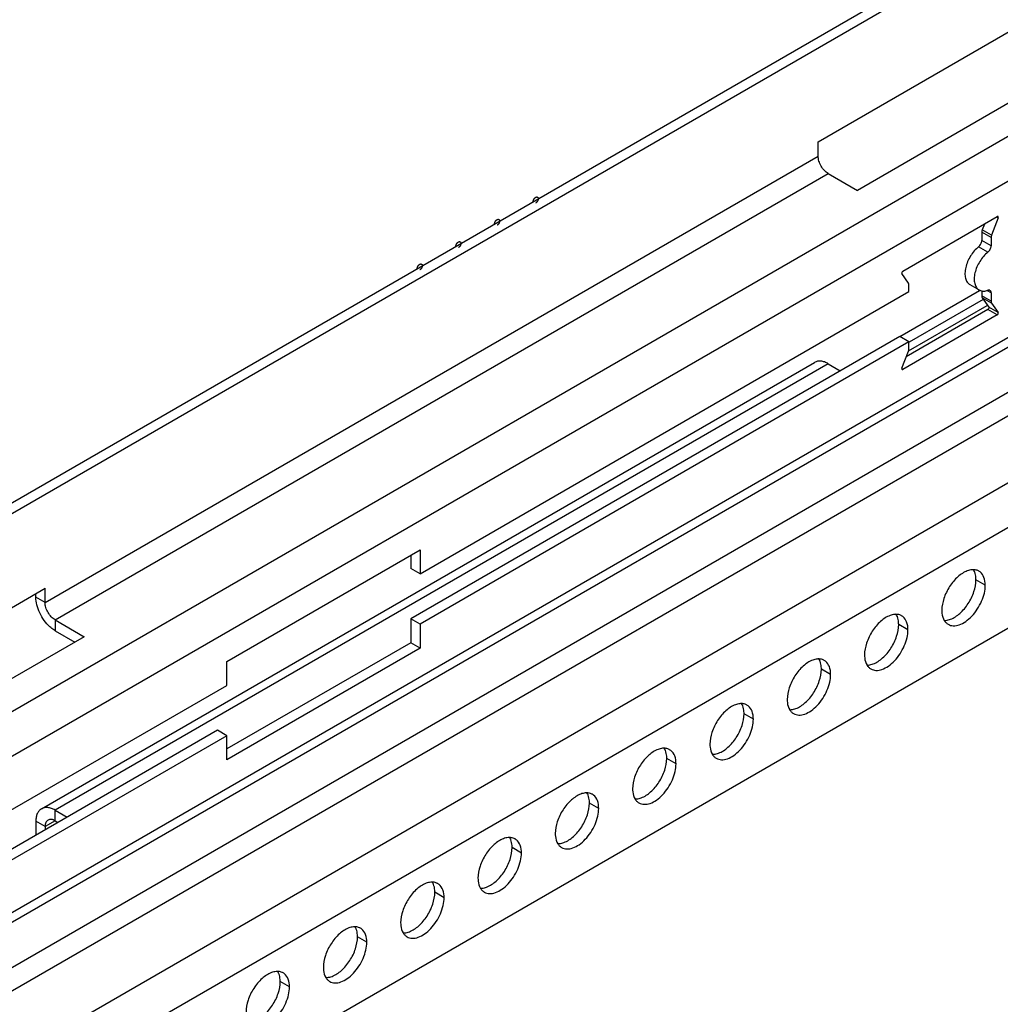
# Model space of a CAD drawing. Header units: inches. Extents: x 6 to 353, y 6 to 228.
# Tile 253 of 256: x 320.42 to 324.9, y 177.37 to 181.87. Entities that reach past the tile are written whole.
import ezdxf

# ---------------------------------------------------------------- set-up
doc = ezdxf.new("R2010")
doc.units = ezdxf.units.IN
doc.header["$LTSCALE"] = 19.946667
doc.header["$MEASUREMENT"] = 0
doc.layers.get('0').update_dxf_attribs({"linetype": 'CONTINUOUS'})
doc.layers.add('03_ALL_AXES', color=7, linetype='CONTINUOUS')

msp = doc.modelspace()

# ---------------------------------------------------------------- linework, layer by layer
at = {"color": 7, "linetype": 'Continuous'}
for p, q in [((319.4689, 179.1331), (330.7465, 185.6442)), ((319.4689, 179.0841), (330.7889, 185.6197)), ((331.1885, 184.9424), (319.4689, 178.1762)), ((331.2768, 184.7893), (319.4689, 177.9721)), ((331.2768, 184.0749), (319.4689, 177.2576)), ((319.4689, 177.2154), (331.251, 184.0177)), ((330.8773, 183.5927), (319.4689, 177.0061)), ((330.9233, 183.5131), (319.4689, 176.9)), ((319.4689, 176.5938), (331.1885, 183.36)), ((319.4689, 176.3897), (331.2768, 183.207)), ((319.4689, 175.93), (331.1885, 182.6962)), ((324.0686, 181.3095), (324.9525, 181.8198)), ((325.1316, 181.598), (324.2477, 181.0877)), ((324.0686, 181.2441), (324.0686, 181.3095)), ((320.5331, 179.2029), (324.0686, 181.2441)), ((320.5791, 179.1233), (324.1146, 181.1645)), ((324.1146, 181.1645), (324.2477, 181.0877)), ((324.8067, 180.6285), (324.4423, 180.4181)), ((324.8235, 180.5892), (324.4847, 180.3936)), ((324.4809, 180.3535), (324.842, 180.5619)), ((320.5166, 178.2599), (324.0521, 180.3012)), ((324.1146, 180.295), (320.5791, 178.2537)), ((324.1146, 180.295), (324.1697, 180.2631)), ((321.364, 178.9335), (322.2478, 179.4438)), ((322.2054, 179.4193), (322.2054, 179.3585)), ((322.2478, 179.4438), (322.2478, 179.334)), ((322.2478, 179.334), (322.2054, 179.3585)), ((319.6492, 178.7579), (320.5331, 179.2682)), ((320.4907, 179.2274), (320.4907, 179.2438)), ((320.5331, 179.2029), (320.5331, 179.2682)), ((320.5331, 179.2029), (320.4907, 179.2274)), ((320.5791, 179.1233), (320.5791, 179.0743)), ((320.5791, 179.1233), (320.7122, 179.0465)), ((322.2054, 179.129), (322.2054, 179.0192)), ((322.2478, 179.1045), (322.2054, 179.129)), ((322.2478, 179.1045), (322.2478, 178.9947)), ((320.5791, 179.0743), (320.6697, 179.022)), ((320.7122, 179.0465), (319.8283, 178.5362)), ((322.2054, 179.0192), (321.364, 178.5334)), ((322.2478, 178.9947), (322.2054, 179.0192)), ((322.2478, 178.9947), (321.364, 178.4844)), ((321.364, 178.8237), (321.364, 178.9335)), ((319.4689, 177.7296), (321.364, 178.8237)), ((321.3215, 178.6187), (319.4689, 177.5491)), ((321.364, 178.5942), (321.3215, 178.6187)), ((321.364, 178.5942), (319.4689, 177.5001)), ((321.364, 178.4844), (321.364, 178.5942)), ((320.5791, 178.2048), (320.5791, 178.2537)), ((320.5791, 178.2537), (320.6342, 178.2219)), ((320.4907, 178.2027), (320.4907, 178.139)), ((320.5331, 178.1782), (320.4907, 178.2027)), ((320.5791, 178.2048), (320.5331, 178.1782)), ((320.5791, 178.2048), (320.5918, 178.1974)), ((320.5331, 178.1782), (320.5331, 178.1635))]:
    msp.add_line(p, q, dxfattribs=at)
for points, knots in [([(324.1146, 181.1645), (324.1081, 181.1683), (324.0957, 181.1787), (324.0813, 181.1984), (324.0714, 181.2207), (324.0686, 181.2366), (324.0686, 181.2441)], [0, 0, 0, 0, 0.237222, 0.499999, 0.762776, 1, 1, 1, 1]), ([(322.7654, 181.0364), (322.7655, 181.0368), (322.7655, 181.0375), (322.7656, 181.0384), (322.7656, 181.039), (322.7658, 181.0397), (322.766, 181.0404), (322.7661, 181.0411), (322.7663, 181.0418), (322.7666, 181.0425), (322.7668, 181.0433), (322.7671, 181.044), (322.7673, 181.0447), (322.7677, 181.0454), (322.768, 181.0461), (322.7684, 181.0468), (322.7687, 181.0475), (322.7692, 181.0482), (322.7696, 181.0488), (322.77, 181.0495), (322.7704, 181.0501), (322.7709, 181.0507), (322.7714, 181.0513), (322.7719, 181.0519), (322.7724, 181.0525), (322.7729, 181.0529), (322.7734, 181.0534), (322.774, 181.0539), (322.7745, 181.0544), (322.7751, 181.0548), (322.7758, 181.0553), (322.7764, 181.0557), (322.7767, 181.056)], [0, 0, 0, 0, 0.0625, 0.09375, 0.125, 0.15625, 0.1875, 0.21875, 0.25, 0.28125, 0.3125, 0.34375, 0.375, 0.40625, 0.4375, 0.46875, 0.5, 0.53125, 0.5625, 0.59375, 0.625, 0.65625, 0.6875, 0.71875, 0.75, 0.78125, 0.8125, 0.84375, 0.875, 0.90625, 0.9375, 1, 1, 1, 1]), ([(322.7767, 181.056), (322.7771, 181.0561), (322.7777, 181.0564), (322.7784, 181.0567), (322.7789, 181.057), (322.7795, 181.0571), (322.78, 181.0572), (322.7804, 181.0573), (322.7808, 181.0574), (322.7811, 181.0575), (322.7813, 181.0574), (322.7816, 181.0574), (322.782, 181.0574), (322.7824, 181.0574), (322.7828, 181.0574), (322.783, 181.0574), (322.7832, 181.0573), (322.7835, 181.0572), (322.7839, 181.0571), (322.7842, 181.0569), (322.7845, 181.0568), (322.7848, 181.0568), (322.7849, 181.0566), (322.7852, 181.0564), (322.7854, 181.0562), (322.7857, 181.0559), (322.786, 181.0557), (322.7862, 181.0556), (322.7863, 181.0554), (322.7865, 181.0551), (322.7867, 181.0548), (322.7869, 181.0544), (322.7871, 181.0541), (322.7872, 181.054), (322.7873, 181.0537), (322.7874, 181.0533), (322.7875, 181.0529), (322.7876, 181.0525), (322.7877, 181.0521), (322.7878, 181.0519), (322.7879, 181.0516), (322.7879, 181.0512), (322.788, 181.0504), (322.788, 181.0498), (322.7881, 181.0494)], [0, 0, 0, 0, 0.0625, 0.09375, 0.125, 0.15625, 0.1875, 0.21875, 0.234375, 0.25, 0.265625, 0.28125, 0.3125, 0.34375, 0.359375, 0.375, 0.390625, 0.40625, 0.4375, 0.46875, 0.484375, 0.5, 0.515625, 0.53125, 0.5625, 0.59375, 0.609375, 0.625, 0.640625, 0.65625, 0.6875, 0.71875, 0.734375, 0.75, 0.765625, 0.78125, 0.8125, 0.84375, 0.859375, 0.875, 0.890625, 0.90625, 0.9375, 1, 1, 1, 1]), ([(322.7881, 181.0494), (322.788, 181.049), (322.788, 181.0483), (322.7879, 181.0474), (322.7879, 181.0468), (322.7877, 181.0461), (322.7875, 181.0454), (322.7874, 181.0447), (322.7872, 181.044), (322.7869, 181.0432), (322.7867, 181.0425), (322.7864, 181.0418), (322.7862, 181.0411), (322.7858, 181.0404), (322.7855, 181.0397), (322.7851, 181.039), (322.7848, 181.0383), (322.7843, 181.0376), (322.7839, 181.037), (322.7835, 181.0363), (322.7831, 181.0356), (322.7825, 181.0351), (322.7821, 181.0345), (322.7816, 181.0339), (322.7811, 181.0333), (322.7806, 181.0329), (322.78, 181.0324), (322.7795, 181.0319), (322.779, 181.0313), (322.7784, 181.031), (322.7777, 181.0305), (322.7771, 181.0301), (322.7767, 181.0298)], [0, 0, 0, 0, 0.0625, 0.09375, 0.125, 0.15625, 0.1875, 0.21875, 0.25, 0.28125, 0.3125, 0.34375, 0.375, 0.40625, 0.4375, 0.46875, 0.5, 0.53125, 0.5625, 0.59375, 0.625, 0.65625, 0.6875, 0.71875, 0.75, 0.78125, 0.8125, 0.84375, 0.875, 0.90625, 0.9375, 1, 1, 1, 1]), ([(322.5887, 180.9343), (322.5887, 180.9347), (322.5887, 180.9354), (322.5888, 180.9363), (322.5888, 180.9369), (322.589, 180.9377), (322.5892, 180.9384), (322.5894, 180.9391), (322.5895, 180.9398), (322.5898, 180.9405), (322.59, 180.9412), (322.5903, 180.9419), (322.5905, 180.9426), (322.5909, 180.9433), (322.5913, 180.944), (322.5916, 180.9447), (322.5919, 180.9455), (322.5924, 180.9461), (322.5928, 180.9468), (322.5933, 180.9474), (322.5937, 180.9481), (322.5942, 180.9486), (322.5946, 180.9492), (322.5951, 180.9498), (322.5956, 180.9504), (322.5962, 180.9509), (322.5967, 180.9514), (322.5972, 180.9518), (322.5977, 180.9524), (322.5983, 180.9527), (322.599, 180.9533), (322.5996, 180.9536), (322.6, 180.9539)], [0, 0, 0, 0, 0.0625, 0.09375, 0.125, 0.15625, 0.1875, 0.21875, 0.25, 0.28125, 0.3125, 0.34375, 0.375, 0.40625, 0.4375, 0.46875, 0.5, 0.53125, 0.5625, 0.59375, 0.625, 0.65625, 0.6875, 0.71875, 0.75, 0.78125, 0.8125, 0.84375, 0.875, 0.90625, 0.9375, 1, 1, 1, 1]), ([(322.6, 180.9539), (322.6003, 180.9541), (322.6009, 180.9543), (322.6016, 180.9546), (322.6022, 180.955), (322.6027, 180.955), (322.6032, 180.9552), (322.6037, 180.9553), (322.604, 180.9553), (322.6043, 180.9554), (322.6045, 180.9554), (322.6048, 180.9554), (322.6053, 180.9554), (322.6057, 180.9553), (322.606, 180.9553), (322.6062, 180.9553), (322.6064, 180.9552), (322.6067, 180.9551), (322.6071, 180.955), (322.6075, 180.9549), (322.6077, 180.9548), (322.608, 180.9547), (322.6081, 180.9545), (322.6084, 180.9544), (322.6087, 180.9541), (322.609, 180.9539), (322.6092, 180.9537), (322.6094, 180.9535), (322.6095, 180.9533), (322.6097, 180.953), (322.6099, 180.9527), (322.6101, 180.9524), (322.6103, 180.9521), (322.6104, 180.9519), (322.6105, 180.9516), (322.6106, 180.9513), (322.6107, 180.9508), (322.6109, 180.9504), (322.611, 180.9501), (322.6111, 180.9498), (322.6111, 180.9495), (322.6111, 180.9491), (322.6112, 180.9484), (322.6112, 180.9478), (322.6113, 180.9474)], [0, 0, 0, 0, 0.0625, 0.09375, 0.125, 0.15625, 0.1875, 0.21875, 0.234375, 0.25, 0.265625, 0.28125, 0.3125, 0.34375, 0.359375, 0.375, 0.390625, 0.40625, 0.4375, 0.46875, 0.484375, 0.5, 0.515625, 0.53125, 0.5625, 0.59375, 0.609375, 0.625, 0.640625, 0.65625, 0.6875, 0.71875, 0.734375, 0.75, 0.765625, 0.78125, 0.8125, 0.84375, 0.859375, 0.875, 0.890625, 0.90625, 0.9375, 1, 1, 1, 1]), ([(322.6113, 180.9474), (322.6112, 180.9469), (322.6112, 180.9463), (322.6111, 180.9454), (322.6111, 180.9447), (322.6109, 180.944), (322.6108, 180.9433), (322.6106, 180.9426), (322.6105, 180.9419), (322.6102, 180.9412), (322.6099, 180.9405), (322.6096, 180.9398), (322.6094, 180.939), (322.609, 180.9383), (322.6087, 180.9376), (322.6083, 180.9369), (322.608, 180.9362), (322.6075, 180.9356), (322.6071, 180.9349), (322.6067, 180.9343), (322.6063, 180.9336), (322.6058, 180.933), (322.6053, 180.9324), (322.6048, 180.9319), (322.6043, 180.9313), (322.6038, 180.9308), (322.6033, 180.9303), (322.6027, 180.9298), (322.6022, 180.9293), (322.6016, 180.9289), (322.6009, 180.9284), (322.6003, 180.928), (322.6, 180.9278)], [0, 0, 0, 0, 0.0625, 0.09375, 0.125, 0.15625, 0.1875, 0.21875, 0.25, 0.28125, 0.3125, 0.34375, 0.375, 0.40625, 0.4375, 0.46875, 0.5, 0.53125, 0.5625, 0.59375, 0.625, 0.65625, 0.6875, 0.71875, 0.75, 0.78125, 0.8125, 0.84375, 0.875, 0.90625, 0.9375, 1, 1, 1, 1]), ([(322.4119, 180.8322), (322.4119, 180.8327), (322.412, 180.8333), (322.412, 180.8342), (322.4121, 180.8349), (322.4123, 180.8356), (322.4124, 180.8363), (322.4126, 180.837), (322.4127, 180.8377), (322.413, 180.8384), (322.4132, 180.8391), (322.4135, 180.8398), (322.4137, 180.8406), (322.4141, 180.8413), (322.4145, 180.842), (322.4148, 180.8427), (322.4152, 180.8434), (322.4156, 180.844), (322.416, 180.8447), (322.4165, 180.8453), (322.4169, 180.846), (322.4174, 180.8466), (322.4179, 180.8472), (322.4184, 180.8477), (322.4188, 180.8483), (322.4194, 180.8488), (322.4199, 180.8493), (322.4204, 180.8498), (322.4209, 180.8503), (322.4215, 180.8507), (322.4223, 180.8512), (322.4228, 180.8516), (322.4232, 180.8518)], [0, 0, 0, 0, 0.0625, 0.09375, 0.125, 0.15625, 0.1875, 0.21875, 0.25, 0.28125, 0.3125, 0.34375, 0.375, 0.40625, 0.4375, 0.46875, 0.5, 0.53125, 0.5625, 0.59375, 0.625, 0.65625, 0.6875, 0.71875, 0.75, 0.78125, 0.8125, 0.84375, 0.875, 0.90625, 0.9375, 1, 1, 1, 1]), ([(322.4232, 180.8518), (322.4236, 180.852), (322.4241, 180.8523), (322.4248, 180.8526), (322.4254, 180.8529), (322.4259, 180.853), (322.4264, 180.8531), (322.4269, 180.8532), (322.4272, 180.8533), (322.4275, 180.8534), (322.4277, 180.8533), (322.4281, 180.8533), (322.4285, 180.8533), (322.4289, 180.8533), (322.4292, 180.8533), (322.4295, 180.8533), (322.4297, 180.8532), (322.43, 180.8531), (322.4303, 180.8529), (322.4307, 180.8528), (322.431, 180.8527), (322.4312, 180.8526), (322.4314, 180.8525), (322.4316, 180.8523), (322.4319, 180.852), (322.4322, 180.8518), (322.4324, 180.8516), (322.4326, 180.8515), (322.4327, 180.8513), (322.4329, 180.851), (322.4331, 180.8506), (322.4333, 180.8503), (322.4335, 180.85), (322.4337, 180.8498), (322.4337, 180.8496), (322.4338, 180.8492), (322.434, 180.8488), (322.4341, 180.8484), (322.4342, 180.848), (322.4343, 180.8478), (322.4343, 180.8474), (322.4343, 180.847), (322.4344, 180.8463), (322.4345, 180.8457), (322.4345, 180.8453)], [0, 0, 0, 0, 0.0625, 0.09375, 0.125, 0.15625, 0.1875, 0.21875, 0.234375, 0.25, 0.265625, 0.28125, 0.3125, 0.34375, 0.359375, 0.375, 0.390625, 0.40625, 0.4375, 0.46875, 0.484375, 0.5, 0.515625, 0.53125, 0.5625, 0.59375, 0.609375, 0.625, 0.640625, 0.65625, 0.6875, 0.71875, 0.734375, 0.75, 0.765625, 0.78125, 0.8125, 0.84375, 0.859375, 0.875, 0.890625, 0.90625, 0.9375, 1, 1, 1, 1]), ([(322.4345, 180.8453), (322.4345, 180.8449), (322.4344, 180.8442), (322.4343, 180.8433), (322.4343, 180.8426), (322.4341, 180.8419), (322.434, 180.8412), (322.4338, 180.8405), (322.4337, 180.8398), (322.4334, 180.8391), (322.4331, 180.8384), (322.4329, 180.8377), (322.4326, 180.837), (322.4323, 180.8363), (322.4319, 180.8356), (322.4315, 180.8349), (322.4312, 180.8341), (322.4308, 180.8335), (322.4303, 180.8328), (322.4299, 180.8322), (322.4295, 180.8315), (322.429, 180.831), (322.4285, 180.8304), (322.428, 180.8298), (322.4276, 180.8292), (322.427, 180.8287), (322.4265, 180.8282), (322.426, 180.8278), (322.4254, 180.8272), (322.4249, 180.8269), (322.4241, 180.8263), (322.4236, 180.826), (322.4232, 180.8257)], [0, 0, 0, 0, 0.0625, 0.09375, 0.125, 0.15625, 0.1875, 0.21875, 0.25, 0.28125, 0.3125, 0.34375, 0.375, 0.40625, 0.4375, 0.46875, 0.5, 0.53125, 0.5625, 0.59375, 0.625, 0.65625, 0.6875, 0.71875, 0.75, 0.78125, 0.8125, 0.84375, 0.875, 0.90625, 0.9375, 1, 1, 1, 1]), ([(322.2351, 180.7302), (322.2351, 180.7306), (322.2352, 180.7313), (322.2353, 180.7322), (322.2353, 180.7328), (322.2355, 180.7335), (322.2356, 180.7342), (322.2358, 180.7349), (322.2359, 180.7356), (322.2362, 180.7364), (322.2365, 180.7371), (322.2367, 180.7378), (322.237, 180.7385), (322.2374, 180.7392), (322.2377, 180.7399), (322.2381, 180.7406), (322.2384, 180.7413), (322.2388, 180.742), (322.2393, 180.7426), (322.2397, 180.7433), (322.2401, 180.7439), (322.2406, 180.7445), (322.2411, 180.7451), (322.2416, 180.7457), (322.2421, 180.7463), (322.2426, 180.7467), (322.2431, 180.7472), (322.2437, 180.7477), (322.2442, 180.7483), (322.2447, 180.7486), (322.2455, 180.7491), (322.246, 180.7495), (322.2464, 180.7498)], [0, 0, 0, 0, 0.0625, 0.09375, 0.125, 0.15625, 0.1875, 0.21875, 0.25, 0.28125, 0.3125, 0.34375, 0.375, 0.40625, 0.4375, 0.46875, 0.5, 0.53125, 0.5625, 0.59375, 0.625, 0.65625, 0.6875, 0.71875, 0.75, 0.78125, 0.8125, 0.84375, 0.875, 0.90625, 0.9375, 1, 1, 1, 1]), ([(322.2464, 180.7498), (322.2468, 180.7499), (322.2473, 180.7502), (322.2481, 180.7505), (322.2486, 180.7508), (322.2491, 180.7509), (322.2497, 180.751), (322.2501, 180.7511), (322.2505, 180.7512), (322.2507, 180.7513), (322.251, 180.7513), (322.2513, 180.7513), (322.2517, 180.7512), (322.2521, 180.7512), (322.2524, 180.7512), (322.2527, 180.7512), (322.2529, 180.7511), (322.2532, 180.751), (322.2535, 180.7509), (322.2539, 180.7508), (322.2542, 180.7506), (322.2544, 180.7506), (322.2546, 180.7504), (322.2548, 180.7502), (322.2551, 180.75), (322.2554, 180.7497), (322.2556, 180.7495), (322.2558, 180.7494), (322.2559, 180.7492), (322.2561, 180.7489), (322.2563, 180.7486), (322.2566, 180.7482), (322.2567, 180.748), (322.2569, 180.7478), (322.2569, 180.7475), (322.2571, 180.7472), (322.2572, 180.7467), (322.2573, 180.7463), (322.2574, 180.7459), (322.2575, 180.7457), (322.2575, 180.7454), (322.2576, 180.745), (322.2576, 180.7443), (322.2577, 180.7436), (322.2577, 180.7432)], [0, 0, 0, 0, 0.0625, 0.09375, 0.125, 0.15625, 0.1875, 0.21875, 0.234375, 0.25, 0.265625, 0.28125, 0.3125, 0.34375, 0.359375, 0.375, 0.390625, 0.40625, 0.4375, 0.46875, 0.484375, 0.5, 0.515625, 0.53125, 0.5625, 0.59375, 0.609375, 0.625, 0.640625, 0.65625, 0.6875, 0.71875, 0.734375, 0.75, 0.765625, 0.78125, 0.8125, 0.84375, 0.859375, 0.875, 0.890625, 0.90625, 0.9375, 1, 1, 1, 1]), ([(322.2577, 180.7432), (322.2577, 180.7428), (322.2576, 180.7421), (322.2576, 180.7412), (322.2575, 180.7406), (322.2573, 180.7399), (322.2572, 180.7392), (322.257, 180.7385), (322.2569, 180.7378), (322.2566, 180.7371), (322.2564, 180.7363), (322.2561, 180.7356), (322.2559, 180.7349), (322.2555, 180.7342), (322.2551, 180.7335), (322.2548, 180.7328), (322.2544, 180.7321), (322.254, 180.7314), (322.2536, 180.7308), (322.2531, 180.7301), (322.2527, 180.7295), (322.2522, 180.7289), (322.2517, 180.7283), (322.2512, 180.7277), (322.2508, 180.7271), (322.2502, 180.7267), (322.2497, 180.7262), (322.2492, 180.7257), (322.2487, 180.7252), (322.2481, 180.7248), (322.2473, 180.7243), (322.2468, 180.7239), (322.2464, 180.7236)], [0, 0, 0, 0, 0.0625, 0.09375, 0.125, 0.15625, 0.1875, 0.21875, 0.25, 0.28125, 0.3125, 0.34375, 0.375, 0.40625, 0.4375, 0.46875, 0.5, 0.53125, 0.5625, 0.59375, 0.625, 0.65625, 0.6875, 0.71875, 0.75, 0.78125, 0.8125, 0.84375, 0.875, 0.90625, 0.9375, 1, 1, 1, 1]), ([(324.1146, 180.295), (324.1091, 180.2981), (324.0982, 180.3033), (324.0814, 180.3074), (324.0657, 180.307), (324.0562, 180.3035), (324.0521, 180.3011)], [0, 0, 0, 0, 0.289537, 0.549107, 0.782244, 1, 1, 1, 1]), ([(320.5553, 179.0918), (320.5358, 179.1093), (320.5122, 179.1425), (320.4943, 179.1906), (320.4907, 179.2156), (320.4907, 179.2274)], [0, 0, 0, 0, 0.513232, 0.76865, 1, 1, 1, 1]), ([(320.5791, 179.1233), (320.5725, 179.1271), (320.5602, 179.1375), (320.5458, 179.1572), (320.5359, 179.1795), (320.5331, 179.1954), (320.5331, 179.2029)], [0, 0, 0, 0, 0.237222, 0.499999, 0.762776, 1, 1, 1, 1]), ([(320.5791, 179.0743), (320.577, 179.0755), (320.5687, 179.0807), (320.5609, 179.0868), (320.5553, 179.0918)], [0, 0, 0, 0, 0.238551, 1, 1, 1, 1]), ([(320.5166, 178.2599), (320.5124, 178.2575), (320.5047, 178.2511), (320.4965, 178.2376), (320.4916, 178.2211), (320.4907, 178.209), (320.4907, 178.2027)], [0, 0, 0, 0, 0.217755, 0.450891, 0.710462, 1, 1, 1, 1]), ([(320.5791, 178.2537), (320.5736, 178.2569), (320.5627, 178.2621), (320.5459, 178.2662), (320.5302, 178.2658), (320.5207, 178.2623), (320.5166, 178.2599)], [0, 0, 0, 0, 0.289537, 0.549107, 0.782244, 1, 1, 1, 1]), ([(320.5466, 178.208), (320.5422, 178.2054), (320.5346, 178.196), (320.5331, 178.1844), (320.5331, 178.1782)], [0, 0, 0, 0, 0.449242, 1, 1, 1, 1]), ([(320.5791, 178.2048), (320.5737, 178.2079), (320.5629, 178.2123), (320.551, 178.2105), (320.5466, 178.208)], [0, 0, 0, 0, 0.550756, 1, 1, 1, 1])]:
    msp.add_open_spline(points, degree=3, knots=knots, dxfattribs=at)
at = {"layer": '03_ALL_AXES', "color": 7, "linetype": 'Continuous'}
for p, q in [((324.4554, 180.7179), (324.8875, 180.9674)), ((324.8917, 180.9613), (324.8615, 180.8834)), ((324.8917, 180.9613), (324.8859, 180.9646)), ((324.8291, 180.9337), (324.8191, 180.9079)), ((324.8615, 180.8834), (324.8191, 180.9079)), ((324.8167, 180.8963), (324.8167, 180.8585)), ((324.8592, 180.8718), (324.8167, 180.8963)), ((324.8592, 180.834), (324.8167, 180.8585)), ((324.8592, 180.8718), (324.8592, 180.834)), ((324.8448, 180.8056), (324.8024, 180.8301)), ((324.4813, 180.6639), (324.4511, 180.7069)), ((324.4837, 180.6248), (324.4837, 180.6551)), ((324.7622, 180.6566), (324.8047, 180.6321)), ((322.2478, 179.334), (324.4837, 180.6248)), ((324.8167, 180.6283), (324.8167, 180.6056)), ((324.8592, 180.5811), (324.8167, 180.6056)), ((324.8191, 180.5968), (324.8493, 180.5538)), ((324.8615, 180.5723), (324.8191, 180.5968)), ((324.8592, 180.619), (324.8433, 180.6282)), ((324.8592, 180.619), (324.8592, 180.5811)), ((324.845, 180.5428), (324.4713, 180.327)), ((324.8875, 180.5183), (324.845, 180.5428)), ((324.8917, 180.5293), (324.8493, 180.5538)), ((324.8615, 180.5723), (324.8917, 180.5293)), ((324.8875, 180.5183), (324.4554, 180.2688)), ((324.4413, 180.4199), (322.2054, 179.129)), ((324.4837, 180.3954), (324.4413, 180.4199)), ((324.4837, 180.3954), (322.2478, 179.1045)), ((324.4837, 180.3644), (324.4837, 180.3954)), ((324.4511, 180.2749), (324.4813, 180.3528)), ((324.4554, 180.2688), (324.4529, 180.2703)), ((324.8327, 179.2823), (324.7902, 179.3068)), ((324.4791, 179.0782), (324.4367, 179.1027)), ((324.1255, 178.8741), (324.0831, 178.8985)), ((323.772, 178.6699), (323.7296, 178.6944)), ((323.4184, 178.4658), (323.376, 178.4903)), ((323.0649, 178.2617), (323.0225, 178.2862)), ((322.7113, 178.0576), (322.6689, 178.0821)), ((322.3578, 177.8534), (322.3154, 177.8779)), ((322.0042, 177.6493), (321.9618, 177.6738)), ((321.6507, 177.4452), (321.6083, 177.4697))]:
    msp.add_line(p, q, dxfattribs=at)
for centre, radius, start, end in [((324.8498, 180.6231), 0.00844, 60.0807, 73.5625), ((324.8243, 180.6686), 0.0416, 259.2722, 264.0905), ((324.7778, 179.2947), 0.0585, 84.9317, 89.9013), ((324.78, 179.3058), 0.0471, 51.4033, 60.0287), ((324.4243, 179.0905), 0.0585, 84.9317, 89.9013), ((324.4264, 179.1016), 0.0471, 51.4033, 60.0287), ((324.6866, 179.1441), 0.0471, 231.4033, 240.0287), ((324.0707, 178.8864), 0.0585, 84.9317, 89.9013), ((324.0729, 178.8975), 0.0471, 51.4033, 60.0287), ((324.3331, 178.94), 0.0471, 231.4033, 240.0287), ((323.7171, 178.6823), 0.0585, 84.9317, 89.9013), ((323.7193, 178.6934), 0.0471, 51.4033, 60.0287), ((323.9795, 178.7359), 0.0471, 231.4033, 240.0287), ((323.3636, 178.4782), 0.0585, 84.9317, 89.9013), ((323.3658, 178.4893), 0.0471, 51.4033, 60.0287), ((323.626, 178.5317), 0.0471, 231.4033, 240.0287), ((323.01, 178.2741), 0.0585, 84.9317, 89.9013), ((323.0122, 178.2852), 0.0471, 51.4033, 60.0287), ((323.2724, 178.3276), 0.0471, 231.4033, 240.0287), ((322.6565, 178.0699), 0.0585, 84.9317, 89.9013), ((322.6587, 178.081), 0.0471, 51.4033, 60.0287), ((322.9188, 178.1235), 0.0471, 231.4033, 240.0287), ((322.3029, 177.8658), 0.0585, 84.9317, 89.9013), ((322.3051, 177.8769), 0.0471, 51.4033, 60.0287), ((322.5653, 177.9194), 0.0471, 231.4033, 240.0287), ((321.9494, 177.6617), 0.0585, 84.9317, 89.9013), ((321.9516, 177.6728), 0.0471, 51.4033, 60.0287), ((322.2117, 177.7153), 0.0471, 231.4033, 240.0287), ((321.5958, 177.4576), 0.0585, 84.9317, 89.9013), ((321.598, 177.4687), 0.0471, 51.4033, 60.0287), ((321.8582, 177.5111), 0.0471, 231.4033, 240.0287)]:
    msp.add_arc(centre, radius, start, end, dxfattribs=at)
for points, knots in [([(324.891, 180.9677), (324.8907, 180.9678), (324.8896, 180.9682), (324.8883, 180.9678), (324.8875, 180.9674)], [0, 0, 0, 0, 0.221806, 1, 1, 1, 1]), ([(324.8917, 180.9613), (324.892, 180.9619), (324.8926, 180.964), (324.8923, 180.9669), (324.891, 180.9677)], [0, 0, 0, 0, 0.316875, 1, 1, 1, 1]), ([(324.8191, 180.9079), (324.8187, 180.9069), (324.8174, 180.9032), (324.8167, 180.8992), (324.8167, 180.8963)], [0, 0, 0, 0, 0.266282, 1, 1, 1, 1]), ([(324.8024, 180.8301), (324.8067, 180.8336), (324.8134, 180.8424), (324.8167, 180.8532), (324.8167, 180.8585)], [0, 0, 0, 0, 0.510797, 1, 1, 1, 1]), ([(324.8615, 180.8834), (324.8612, 180.8824), (324.8599, 180.8787), (324.8592, 180.8747), (324.8592, 180.8718)], [0, 0, 0, 0, 0.266282, 1, 1, 1, 1]), ([(324.8024, 180.8301), (324.7877, 180.8184), (324.7628, 180.7887), (324.7439, 180.7453), (324.7388, 180.7101), (324.7406, 180.6872), (324.7481, 180.6684), (324.7572, 180.6595), (324.7622, 180.6566)], [0, 0, 0, 0, 0.28277, 0.571211, 0.701249, 0.81532, 0.913113, 1, 1, 1, 1]), ([(324.8448, 180.8056), (324.8491, 180.8091), (324.8559, 180.8179), (324.8592, 180.8287), (324.8592, 180.834)], [0, 0, 0, 0, 0.510797, 1, 1, 1, 1]), ([(324.8448, 180.8056), (324.8301, 180.7939), (324.8052, 180.7642), (324.7863, 180.7208), (324.7812, 180.6856), (324.7831, 180.6627), (324.7905, 180.6439), (324.7997, 180.635), (324.8047, 180.6321)], [0, 0, 0, 0, 0.28277, 0.571211, 0.701249, 0.81532, 0.913113, 1, 1, 1, 1]), ([(324.4554, 180.7179), (324.4534, 180.7168), (324.4508, 180.7133), (324.45, 180.7084), (324.4511, 180.7069)], [0, 0, 0, 0, 0.544867, 1, 1, 1, 1]), ([(324.4837, 180.6551), (324.4837, 180.6559), (324.4835, 180.659), (324.4826, 180.6621), (324.4813, 180.6639)], [0, 0, 0, 0, 0.27982, 1, 1, 1, 1]), ([(324.82, 180.6272), (324.8219, 180.627), (324.8303, 180.6267), (324.8387, 180.6286), (324.8448, 180.6307)], [0, 0, 0, 0, 0.233941, 1, 1, 1, 1]), ([(324.8522, 180.6312), (324.8516, 180.6314), (324.8492, 180.6319), (324.8466, 180.6314), (324.8448, 180.6307)], [0, 0, 0, 0, 0.231423, 1, 1, 1, 1]), ([(324.8592, 180.619), (324.8592, 180.6214), (324.8586, 180.6258), (324.8557, 180.6295), (324.854, 180.6304)], [0, 0, 0, 0, 0.550507, 1, 1, 1, 1]), ([(324.8167, 180.6056), (324.8167, 180.6048), (324.8169, 180.6017), (324.8178, 180.5986), (324.8191, 180.5968)], [0, 0, 0, 0, 0.27982, 1, 1, 1, 1]), ([(324.845, 180.5428), (324.847, 180.5439), (324.8496, 180.5474), (324.8504, 180.5523), (324.8493, 180.5538)], [0, 0, 0, 0, 0.544867, 1, 1, 1, 1]), ([(324.8592, 180.5811), (324.8592, 180.5803), (324.8593, 180.5772), (324.8603, 180.5741), (324.8615, 180.5723)], [0, 0, 0, 0, 0.27982, 1, 1, 1, 1]), ([(324.8875, 180.5183), (324.8894, 180.5194), (324.8921, 180.5229), (324.8928, 180.5278), (324.8917, 180.5293)], [0, 0, 0, 0, 0.544867, 1, 1, 1, 1]), ([(324.4813, 180.3528), (324.4817, 180.3538), (324.483, 180.3575), (324.4837, 180.3615), (324.4837, 180.3644)], [0, 0, 0, 0, 0.266282, 1, 1, 1, 1]), ([(324.4511, 180.2749), (324.4509, 180.2743), (324.4502, 180.2722), (324.4506, 180.2693), (324.4519, 180.2685)], [0, 0, 0, 0, 0.316875, 1, 1, 1, 1]), ([(324.4519, 180.2685), (324.4521, 180.2684), (324.4533, 180.268), (324.4546, 180.2684), (324.4554, 180.2688)], [0, 0, 0, 0, 0.221806, 1, 1, 1, 1]), ([(324.7506, 179.3479), (324.7347, 179.342), (324.7036, 179.3209), (324.6672, 179.2768), (324.6415, 179.2242), (324.634, 179.1858), (324.634, 179.1676)], [0, 0, 0, 0, 0.22565, 0.487907, 0.756853, 1, 1, 1, 1]), ([(324.7779, 179.3532), (324.7757, 179.3532), (324.7664, 179.3527), (324.7572, 179.3504), (324.7506, 179.3479)], [0, 0, 0, 0, 0.235436, 1, 1, 1, 1]), ([(324.7842, 179.3426), (324.7839, 179.3436), (324.7823, 179.3474), (324.7804, 179.351), (324.7788, 179.3536)], [0, 0, 0, 0, 0.257173, 1, 1, 1, 1]), ([(324.8035, 179.3466), (324.802, 179.3475), (324.7956, 179.3507), (324.7884, 179.3525), (324.783, 179.353)], [0, 0, 0, 0, 0.245653, 1, 1, 1, 1]), ([(324.7902, 179.3068), (324.7902, 179.31), (324.7898, 179.3222), (324.7874, 179.3343), (324.7842, 179.3426)], [0, 0, 0, 0, 0.268124, 1, 1, 1, 1]), ([(324.8327, 179.2823), (324.8327, 179.2944), (324.8299, 179.3168), (324.8172, 179.3364), (324.8094, 179.3426)], [0, 0, 0, 0, 0.547342, 1, 1, 1, 1]), ([(324.6631, 179.1033), (324.6701, 179.0992), (324.6877, 179.0947), (324.7161, 179.1004), (324.7451, 179.1162), (324.7729, 179.1408), (324.7974, 179.1722), (324.8168, 179.208), (324.8293, 179.245), (324.8327, 179.2703), (324.8327, 179.2823)], [0, 0, 0, 0, 0.086936, 0.18641, 0.303807, 0.437621, 0.582126, 0.729411, 0.871212, 1, 1, 1, 1]), ([(324.6736, 179.1265), (324.6895, 179.1324), (324.7205, 179.1535), (324.757, 179.1976), (324.7826, 179.2502), (324.7902, 179.2886), (324.7902, 179.3068)], [0, 0, 0, 0, 0.22565, 0.487907, 0.756853, 1, 1, 1, 1]), ([(324.397, 179.1438), (324.3812, 179.1378), (324.3501, 179.1168), (324.3136, 179.0727), (324.288, 179.0201), (324.2804, 178.9817), (324.2804, 178.9635)], [0, 0, 0, 0, 0.22565, 0.487907, 0.756853, 1, 1, 1, 1]), ([(324.4244, 179.1491), (324.4222, 179.1491), (324.4128, 179.1486), (324.4037, 179.1462), (324.397, 179.1438)], [0, 0, 0, 0, 0.235436, 1, 1, 1, 1]), ([(324.4307, 179.1384), (324.4303, 179.1394), (324.4287, 179.1432), (324.4268, 179.1469), (324.4252, 179.1495)], [0, 0, 0, 0, 0.257173, 1, 1, 1, 1]), ([(324.45, 179.1425), (324.4485, 179.1434), (324.442, 179.1466), (324.4348, 179.1484), (324.4294, 179.1488)], [0, 0, 0, 0, 0.245653, 1, 1, 1, 1]), ([(324.634, 179.1676), (324.634, 179.1631), (324.6348, 179.147), (324.6392, 179.1307), (324.6454, 179.1208)], [0, 0, 0, 0, 0.276625, 1, 1, 1, 1]), ([(324.3201, 178.9224), (324.3359, 178.9283), (324.367, 178.9494), (324.4035, 178.9934), (324.4291, 179.0461), (324.4367, 179.0844), (324.4367, 179.1027)], [0, 0, 0, 0, 0.22565, 0.487907, 0.756853, 1, 1, 1, 1]), ([(324.4367, 179.1027), (324.4367, 179.1059), (324.4362, 179.118), (324.4339, 179.1302), (324.4307, 179.1384)], [0, 0, 0, 0, 0.268124, 1, 1, 1, 1]), ([(324.4791, 179.0782), (324.4791, 179.0903), (324.4763, 179.1127), (324.4637, 179.1323), (324.4559, 179.1385)], [0, 0, 0, 0, 0.547342, 1, 1, 1, 1]), ([(324.6454, 179.1208), (324.6462, 179.1194), (324.6495, 179.1145), (324.6537, 179.11), (324.6572, 179.1073)], [0, 0, 0, 0, 0.258072, 1, 1, 1, 1]), ([(324.6463, 179.1212), (324.6485, 179.1212), (324.6578, 179.1216), (324.667, 179.124), (324.6736, 179.1265)], [0, 0, 0, 0, 0.235436, 1, 1, 1, 1]), ([(324.3095, 178.8991), (324.3165, 178.8951), (324.3342, 178.8906), (324.3625, 178.8962), (324.3915, 178.9121), (324.4193, 178.9367), (324.4439, 178.9681), (324.4632, 179.0038), (324.4757, 179.0409), (324.4791, 179.0662), (324.4791, 179.0782)], [0, 0, 0, 0, 0.086936, 0.18641, 0.303807, 0.437621, 0.582126, 0.729411, 0.871212, 1, 1, 1, 1]), ([(324.0435, 178.9396), (324.0276, 178.9337), (323.9965, 178.9127), (323.9601, 178.8686), (323.9344, 178.8159), (323.9269, 178.7776), (323.9269, 178.7593)], [0, 0, 0, 0, 0.22565, 0.487907, 0.756853, 1, 1, 1, 1]), ([(324.0708, 178.945), (324.0686, 178.945), (324.0593, 178.9445), (324.0501, 178.9421), (324.0435, 178.9396)], [0, 0, 0, 0, 0.235436, 1, 1, 1, 1]), ([(324.0771, 178.9343), (324.0768, 178.9353), (324.0752, 178.9391), (324.0733, 178.9428), (324.0717, 178.9454)], [0, 0, 0, 0, 0.257173, 1, 1, 1, 1]), ([(324.0964, 178.9384), (324.0949, 178.9393), (324.0885, 178.9425), (324.0813, 178.9442), (324.0759, 178.9447)], [0, 0, 0, 0, 0.245653, 1, 1, 1, 1]), ([(324.0831, 178.8985), (324.0831, 178.9018), (324.0827, 178.9139), (324.0803, 178.926), (324.0771, 178.9343)], [0, 0, 0, 0, 0.268124, 1, 1, 1, 1]), ([(324.1255, 178.8741), (324.1255, 178.8861), (324.1228, 178.9086), (324.1101, 178.9281), (324.1023, 178.9344)], [0, 0, 0, 0, 0.547342, 1, 1, 1, 1]), ([(324.2804, 178.9635), (324.2804, 178.959), (324.2812, 178.9429), (324.2857, 178.9266), (324.2918, 178.9166)], [0, 0, 0, 0, 0.276625, 1, 1, 1, 1]), ([(324.2927, 178.9171), (324.2949, 178.917), (324.3042, 178.9175), (324.3134, 178.9199), (324.3201, 178.9224)], [0, 0, 0, 0, 0.235436, 1, 1, 1, 1]), ([(323.956, 178.695), (323.963, 178.691), (323.9806, 178.6864), (324.009, 178.6921), (324.038, 178.708), (324.0658, 178.7326), (324.0903, 178.764), (324.1097, 178.7997), (324.1222, 178.8368), (324.1255, 178.862), (324.1255, 178.8741)], [0, 0, 0, 0, 0.086936, 0.18641, 0.303807, 0.437621, 0.582126, 0.729411, 0.871212, 1, 1, 1, 1]), ([(323.9665, 178.7183), (323.9824, 178.7242), (324.0134, 178.7452), (324.0499, 178.7893), (324.0755, 178.8419), (324.0831, 178.8803), (324.0831, 178.8985)], [0, 0, 0, 0, 0.22565, 0.487907, 0.756853, 1, 1, 1, 1]), ([(324.2918, 178.9166), (324.2926, 178.9153), (324.296, 178.9103), (324.3002, 178.9059), (324.3036, 178.9031)], [0, 0, 0, 0, 0.258072, 1, 1, 1, 1]), ([(323.7172, 178.7408), (323.7151, 178.7408), (323.7057, 178.7404), (323.6966, 178.738), (323.6899, 178.7355)], [0, 0, 0, 0, 0.235436, 1, 1, 1, 1]), ([(323.7236, 178.7302), (323.7232, 178.7312), (323.7216, 178.735), (323.7197, 178.7387), (323.7181, 178.7412)], [0, 0, 0, 0, 0.257173, 1, 1, 1, 1]), ([(323.7429, 178.7342), (323.7414, 178.7351), (323.7349, 178.7384), (323.7277, 178.7401), (323.7223, 178.7406)], [0, 0, 0, 0, 0.245653, 1, 1, 1, 1]), ([(323.9269, 178.7593), (323.9269, 178.7549), (323.9277, 178.7388), (323.9321, 178.7225), (323.9383, 178.7125)], [0, 0, 0, 0, 0.276625, 1, 1, 1, 1]), ([(323.6899, 178.7355), (323.6741, 178.7296), (323.643, 178.7085), (323.6065, 178.6644), (323.5809, 178.6118), (323.5733, 178.5734), (323.5733, 178.5552)], [0, 0, 0, 0, 0.22565, 0.487907, 0.756853, 1, 1, 1, 1]), ([(323.613, 178.5141), (323.6288, 178.5201), (323.6599, 178.5411), (323.6964, 178.5852), (323.722, 178.6378), (323.7296, 178.6762), (323.7296, 178.6944)], [0, 0, 0, 0, 0.22565, 0.487907, 0.756853, 1, 1, 1, 1]), ([(323.7296, 178.6944), (323.7296, 178.6977), (323.7291, 178.7098), (323.7268, 178.7219), (323.7236, 178.7302)], [0, 0, 0, 0, 0.268124, 1, 1, 1, 1]), ([(323.772, 178.6699), (323.772, 178.682), (323.7692, 178.7044), (323.7566, 178.724), (323.7488, 178.7303)], [0, 0, 0, 0, 0.547342, 1, 1, 1, 1]), ([(323.9383, 178.7125), (323.9391, 178.7112), (323.9424, 178.7062), (323.9466, 178.7018), (323.9501, 178.699)], [0, 0, 0, 0, 0.258072, 1, 1, 1, 1]), ([(323.9392, 178.7129), (323.9414, 178.7129), (323.9507, 178.7134), (323.9598, 178.7158), (323.9665, 178.7183)], [0, 0, 0, 0, 0.235436, 1, 1, 1, 1]), ([(323.6024, 178.4909), (323.6094, 178.4869), (323.627, 178.4823), (323.6554, 178.488), (323.6844, 178.5038), (323.7122, 178.5285), (323.7368, 178.5599), (323.7561, 178.5956), (323.7686, 178.6327), (323.772, 178.6579), (323.772, 178.6699)], [0, 0, 0, 0, 0.086936, 0.18641, 0.303807, 0.437621, 0.582126, 0.729411, 0.871212, 1, 1, 1, 1]), ([(323.3363, 178.5314), (323.3205, 178.5255), (323.2894, 178.5044), (323.253, 178.4603), (323.2273, 178.4077), (323.2197, 178.3693), (323.2197, 178.3511)], [0, 0, 0, 0, 0.22565, 0.487907, 0.756853, 1, 1, 1, 1]), ([(323.3637, 178.5367), (323.3615, 178.5367), (323.3522, 178.5362), (323.343, 178.5339), (323.3363, 178.5314)], [0, 0, 0, 0, 0.235436, 1, 1, 1, 1]), ([(323.37, 178.5261), (323.3696, 178.5271), (323.3681, 178.5309), (323.3662, 178.5345), (323.3646, 178.5371)], [0, 0, 0, 0, 0.257173, 1, 1, 1, 1]), ([(323.3893, 178.5301), (323.3878, 178.531), (323.3814, 178.5343), (323.3742, 178.536), (323.3688, 178.5365)], [0, 0, 0, 0, 0.245653, 1, 1, 1, 1]), ([(323.376, 178.4903), (323.376, 178.4936), (323.3756, 178.5057), (323.3732, 178.5178), (323.37, 178.5261)], [0, 0, 0, 0, 0.268124, 1, 1, 1, 1]), ([(323.4184, 178.4658), (323.4184, 178.4779), (323.4157, 178.5003), (323.403, 178.5199), (323.3952, 178.5261)], [0, 0, 0, 0, 0.547342, 1, 1, 1, 1]), ([(323.5733, 178.5552), (323.5733, 178.5507), (323.5741, 178.5346), (323.5786, 178.5183), (323.5847, 178.5084)], [0, 0, 0, 0, 0.276625, 1, 1, 1, 1]), ([(323.5856, 178.5088), (323.5878, 178.5088), (323.5971, 178.5093), (323.6063, 178.5116), (323.613, 178.5141)], [0, 0, 0, 0, 0.235436, 1, 1, 1, 1]), ([(323.2594, 178.31), (323.2753, 178.3159), (323.3063, 178.337), (323.3428, 178.3811), (323.3684, 178.4337), (323.376, 178.4721), (323.376, 178.4903)], [0, 0, 0, 0, 0.22565, 0.487907, 0.756853, 1, 1, 1, 1]), ([(323.5847, 178.5084), (323.5855, 178.5071), (323.5889, 178.5021), (323.5931, 178.4977), (323.5965, 178.4949)], [0, 0, 0, 0, 0.258072, 1, 1, 1, 1]), ([(323.2488, 178.2868), (323.2559, 178.2827), (323.2735, 178.2782), (323.3019, 178.2839), (323.3309, 178.2997), (323.3587, 178.3243), (323.3832, 178.3558), (323.4026, 178.3915), (323.4151, 178.4286), (323.4184, 178.4538), (323.4184, 178.4658)], [0, 0, 0, 0, 0.086936, 0.18641, 0.303807, 0.437621, 0.582126, 0.729411, 0.871212, 1, 1, 1, 1]), ([(323.2197, 178.3511), (323.2197, 178.3466), (323.2206, 178.3305), (323.225, 178.3142), (323.2312, 178.3043)], [0, 0, 0, 0, 0.276625, 1, 1, 1, 1]), ([(322.9828, 178.3273), (322.967, 178.3213), (322.9359, 178.3003), (322.8994, 178.2562), (322.8738, 178.2036), (322.8662, 178.1652), (322.8662, 178.147)], [0, 0, 0, 0, 0.22565, 0.487907, 0.756853, 1, 1, 1, 1]), ([(323.0101, 178.3326), (323.008, 178.3326), (322.9986, 178.3321), (322.9895, 178.3298), (322.9828, 178.3273)], [0, 0, 0, 0, 0.235436, 1, 1, 1, 1]), ([(323.0165, 178.322), (323.0161, 178.3229), (323.0145, 178.3267), (323.0126, 178.3304), (323.011, 178.333)], [0, 0, 0, 0, 0.257173, 1, 1, 1, 1]), ([(323.0358, 178.326), (323.0343, 178.3269), (323.0278, 178.3301), (323.0206, 178.3319), (323.0152, 178.3324)], [0, 0, 0, 0, 0.245653, 1, 1, 1, 1]), ([(323.0225, 178.2862), (323.0225, 178.2894), (323.022, 178.3015), (323.0197, 178.3137), (323.0165, 178.322)], [0, 0, 0, 0, 0.268124, 1, 1, 1, 1]), ([(323.0649, 178.2617), (323.0649, 178.2738), (323.0621, 178.2962), (323.0495, 178.3158), (323.0416, 178.322)], [0, 0, 0, 0, 0.547342, 1, 1, 1, 1]), ([(323.2312, 178.3043), (323.232, 178.303), (323.2353, 178.298), (323.2395, 178.2935), (323.243, 178.2908)], [0, 0, 0, 0, 0.258072, 1, 1, 1, 1]), ([(323.2321, 178.3047), (323.2343, 178.3047), (323.2436, 178.3052), (323.2527, 178.3075), (323.2594, 178.31)], [0, 0, 0, 0, 0.235436, 1, 1, 1, 1]), ([(322.8953, 178.0827), (322.9023, 178.0786), (322.9199, 178.0741), (322.9483, 178.0798), (322.9773, 178.0956), (323.0051, 178.1202), (323.0297, 178.1516), (323.049, 178.1874), (323.0615, 178.2244), (323.0649, 178.2497), (323.0649, 178.2617)], [0, 0, 0, 0, 0.086936, 0.18641, 0.303807, 0.437621, 0.582126, 0.729411, 0.871212, 1, 1, 1, 1]), ([(322.9059, 178.1059), (322.9217, 178.1118), (322.9528, 178.1329), (322.9892, 178.1769), (323.0149, 178.2296), (323.0225, 178.268), (323.0225, 178.2862)], [0, 0, 0, 0, 0.22565, 0.487907, 0.756853, 1, 1, 1, 1]), ([(322.6292, 178.1231), (322.6134, 178.1172), (322.5823, 178.0962), (322.5459, 178.0521), (322.5202, 177.9995), (322.5126, 177.9611), (322.5126, 177.9428)], [0, 0, 0, 0, 0.22565, 0.487907, 0.756853, 1, 1, 1, 1]), ([(322.6566, 178.1285), (322.6544, 178.1285), (322.6451, 178.128), (322.6359, 178.1256), (322.6292, 178.1231)], [0, 0, 0, 0, 0.235436, 1, 1, 1, 1]), ([(322.6629, 178.1178), (322.6625, 178.1188), (322.661, 178.1226), (322.6591, 178.1263), (322.6575, 178.1289)], [0, 0, 0, 0, 0.257173, 1, 1, 1, 1]), ([(322.6822, 178.1219), (322.6807, 178.1228), (322.6743, 178.126), (322.6671, 178.1278), (322.6617, 178.1282)], [0, 0, 0, 0, 0.245653, 1, 1, 1, 1]), ([(322.6689, 178.0821), (322.6689, 178.0853), (322.6685, 178.0974), (322.6661, 178.1096), (322.6629, 178.1178)], [0, 0, 0, 0, 0.268124, 1, 1, 1, 1]), ([(322.7113, 178.0576), (322.7113, 178.0697), (322.7086, 178.0921), (322.6959, 178.1116), (322.6881, 178.1179)], [0, 0, 0, 0, 0.547342, 1, 1, 1, 1]), ([(322.8662, 178.147), (322.8662, 178.1425), (322.867, 178.1264), (322.8715, 178.1101), (322.8776, 178.1001)], [0, 0, 0, 0, 0.276625, 1, 1, 1, 1]), ([(322.5523, 177.9018), (322.5682, 177.9077), (322.5992, 177.9287), (322.6357, 177.9728), (322.6613, 178.0255), (322.6689, 178.0638), (322.6689, 178.0821)], [0, 0, 0, 0, 0.22565, 0.487907, 0.756853, 1, 1, 1, 1]), ([(322.8776, 178.1001), (322.8784, 178.0988), (322.8818, 178.0939), (322.886, 178.0894), (322.8894, 178.0867)], [0, 0, 0, 0, 0.258072, 1, 1, 1, 1]), ([(322.8785, 178.1006), (322.8807, 178.1006), (322.89, 178.101), (322.8992, 178.1034), (322.9059, 178.1059)], [0, 0, 0, 0, 0.235436, 1, 1, 1, 1]), ([(322.5417, 177.8785), (322.5488, 177.8745), (322.5664, 177.8699), (322.5948, 177.8756), (322.6238, 177.8915), (322.6516, 177.9161), (322.6761, 177.9475), (322.6954, 177.9832), (322.708, 178.0203), (322.7113, 178.0456), (322.7113, 178.0576)], [0, 0, 0, 0, 0.086936, 0.18641, 0.303807, 0.437621, 0.582126, 0.729411, 0.871212, 1, 1, 1, 1]), ([(322.5126, 177.9428), (322.5126, 177.9384), (322.5135, 177.9223), (322.5179, 177.906), (322.5241, 177.896)], [0, 0, 0, 0, 0.276625, 1, 1, 1, 1]), ([(322.2757, 177.919), (322.2599, 177.9131), (322.2288, 177.892), (322.1923, 177.848), (322.1667, 177.7953), (322.1591, 177.7569), (322.1591, 177.7387)], [0, 0, 0, 0, 0.22565, 0.487907, 0.756853, 1, 1, 1, 1]), ([(322.303, 177.9243), (322.3008, 177.9243), (322.2915, 177.9239), (322.2824, 177.9215), (322.2757, 177.919)], [0, 0, 0, 0, 0.235436, 1, 1, 1, 1]), ([(322.3094, 177.9137), (322.309, 177.9147), (322.3074, 177.9185), (322.3055, 177.9222), (322.3039, 177.9248)], [0, 0, 0, 0, 0.257173, 1, 1, 1, 1]), ([(322.3287, 177.9178), (322.3272, 177.9186), (322.3207, 177.9219), (322.3135, 177.9236), (322.3081, 177.9241)], [0, 0, 0, 0, 0.245653, 1, 1, 1, 1]), ([(322.3154, 177.8779), (322.3154, 177.8812), (322.3149, 177.8933), (322.3126, 177.9054), (322.3094, 177.9137)], [0, 0, 0, 0, 0.268124, 1, 1, 1, 1]), ([(322.3578, 177.8534), (322.3578, 177.8655), (322.355, 177.8879), (322.3424, 177.9075), (322.3345, 177.9138)], [0, 0, 0, 0, 0.547342, 1, 1, 1, 1]), ([(322.5241, 177.896), (322.5249, 177.8947), (322.5282, 177.8897), (322.5324, 177.8853), (322.5359, 177.8825)], [0, 0, 0, 0, 0.258072, 1, 1, 1, 1]), ([(322.525, 177.8964), (322.5272, 177.8964), (322.5365, 177.8969), (322.5456, 177.8993), (322.5523, 177.9018)], [0, 0, 0, 0, 0.235436, 1, 1, 1, 1]), ([(322.1882, 177.6744), (322.1952, 177.6704), (322.2128, 177.6658), (322.2412, 177.6715), (322.2702, 177.6874), (322.298, 177.712), (322.3226, 177.7434), (322.3419, 177.7791), (322.3544, 177.8162), (322.3578, 177.8414), (322.3578, 177.8534)], [0, 0, 0, 0, 0.086936, 0.18641, 0.303807, 0.437621, 0.582126, 0.729411, 0.871212, 1, 1, 1, 1]), ([(322.1988, 177.6976), (322.2146, 177.7036), (322.2457, 177.7246), (322.2821, 177.7687), (322.3078, 177.8213), (322.3154, 177.8597), (322.3154, 177.8779)], [0, 0, 0, 0, 0.22565, 0.487907, 0.756853, 1, 1, 1, 1]), ([(321.9221, 177.7149), (321.9063, 177.709), (321.8752, 177.6879), (321.8388, 177.6438), (321.8131, 177.5912), (321.8055, 177.5528), (321.8055, 177.5346)], [0, 0, 0, 0, 0.22565, 0.487907, 0.756853, 1, 1, 1, 1]), ([(321.9495, 177.7202), (321.9473, 177.7202), (321.938, 177.7197), (321.9288, 177.7174), (321.9221, 177.7149)], [0, 0, 0, 0, 0.235436, 1, 1, 1, 1]), ([(321.9558, 177.7096), (321.9554, 177.7106), (321.9539, 177.7144), (321.952, 177.718), (321.9504, 177.7206)], [0, 0, 0, 0, 0.257173, 1, 1, 1, 1]), ([(321.9751, 177.7136), (321.9736, 177.7145), (321.9672, 177.7178), (321.96, 177.7195), (321.9546, 177.72)], [0, 0, 0, 0, 0.245653, 1, 1, 1, 1]), ([(321.9618, 177.6738), (321.9618, 177.6771), (321.9614, 177.6892), (321.959, 177.7013), (321.9558, 177.7096)], [0, 0, 0, 0, 0.268124, 1, 1, 1, 1]), ([(322.0042, 177.6493), (322.0042, 177.6614), (322.0015, 177.6838), (321.9888, 177.7034), (321.981, 177.7096)], [0, 0, 0, 0, 0.547342, 1, 1, 1, 1]), ([(322.1591, 177.7387), (322.1591, 177.7343), (322.1599, 177.7181), (322.1644, 177.7019), (322.1705, 177.6919)], [0, 0, 0, 0, 0.276625, 1, 1, 1, 1]), ([(321.8452, 177.4935), (321.861, 177.4994), (321.8921, 177.5205), (321.9286, 177.5646), (321.9542, 177.6172), (321.9618, 177.6556), (321.9618, 177.6738)], [0, 0, 0, 0, 0.22565, 0.487907, 0.756853, 1, 1, 1, 1]), ([(322.1705, 177.6919), (322.1713, 177.6906), (322.1747, 177.6856), (322.1789, 177.6812), (322.1823, 177.6784)], [0, 0, 0, 0, 0.258072, 1, 1, 1, 1]), ([(322.1714, 177.6923), (322.1736, 177.6923), (322.1829, 177.6928), (322.1921, 177.6951), (322.1988, 177.6976)], [0, 0, 0, 0, 0.235436, 1, 1, 1, 1]), ([(321.8346, 177.4703), (321.8417, 177.4662), (321.8593, 177.4617), (321.8877, 177.4674), (321.9167, 177.4832), (321.9445, 177.5078), (321.969, 177.5393), (321.9883, 177.575), (322.0009, 177.6121), (322.0042, 177.6373), (322.0042, 177.6493)], [0, 0, 0, 0, 0.086936, 0.18641, 0.303807, 0.437621, 0.582126, 0.729411, 0.871212, 1, 1, 1, 1]), ([(321.8055, 177.5346), (321.8055, 177.5301), (321.8064, 177.514), (321.8108, 177.4977), (321.817, 177.4878)], [0, 0, 0, 0, 0.276625, 1, 1, 1, 1]), ([(321.5686, 177.5108), (321.5527, 177.5049), (321.5217, 177.4838), (321.4852, 177.4397), (321.4596, 177.3871), (321.452, 177.3487), (321.452, 177.3305)], [0, 0, 0, 0, 0.22565, 0.487907, 0.756853, 1, 1, 1, 1]), ([(321.5959, 177.5161), (321.5937, 177.5161), (321.5844, 177.5156), (321.5753, 177.5133), (321.5686, 177.5108)], [0, 0, 0, 0, 0.235436, 1, 1, 1, 1]), ([(321.6023, 177.5055), (321.6019, 177.5065), (321.6003, 177.5103), (321.5984, 177.5139), (321.5968, 177.5165)], [0, 0, 0, 0, 0.257173, 1, 1, 1, 1]), ([(321.6216, 177.5095), (321.62, 177.5104), (321.6136, 177.5136), (321.6064, 177.5154), (321.601, 177.5159)], [0, 0, 0, 0, 0.245653, 1, 1, 1, 1]), ([(321.6083, 177.4697), (321.6083, 177.4729), (321.6078, 177.4851), (321.6055, 177.4972), (321.6023, 177.5055)], [0, 0, 0, 0, 0.268124, 1, 1, 1, 1]), ([(321.6507, 177.4452), (321.6507, 177.4573), (321.6479, 177.4797), (321.6353, 177.4993), (321.6274, 177.5055)], [0, 0, 0, 0, 0.547342, 1, 1, 1, 1]), ([(321.817, 177.4878), (321.8178, 177.4865), (321.8211, 177.4815), (321.8253, 177.4771), (321.8288, 177.4743)], [0, 0, 0, 0, 0.258072, 1, 1, 1, 1]), ([(321.8179, 177.4882), (321.8201, 177.4882), (321.8294, 177.4887), (321.8385, 177.491), (321.8452, 177.4935)], [0, 0, 0, 0, 0.235436, 1, 1, 1, 1]), ([(321.4811, 177.2662), (321.4881, 177.2621), (321.5057, 177.2576), (321.5341, 177.2633), (321.5631, 177.2791), (321.5909, 177.3037), (321.6155, 177.3351), (321.6348, 177.3709), (321.6473, 177.4079), (321.6507, 177.4332), (321.6507, 177.4452)], [0, 0, 0, 0, 0.086936, 0.18641, 0.303807, 0.437621, 0.582126, 0.729411, 0.871212, 1, 1, 1, 1]), ([(321.4917, 177.2894), (321.5075, 177.2953), (321.5386, 177.3164), (321.575, 177.3605), (321.6007, 177.4131), (321.6083, 177.4515), (321.6083, 177.4697)], [0, 0, 0, 0, 0.22565, 0.487907, 0.756853, 1, 1, 1, 1])]:
    msp.add_open_spline(points, degree=3, knots=knots, dxfattribs=at)
msp.add_open_spline([(324.8047, 180.6321), (324.8083, 180.63), (324.8124, 180.6285), (324.8165, 180.6277)], degree=3, dxfattribs=at)

doc.saveas('drawing.dxf')
